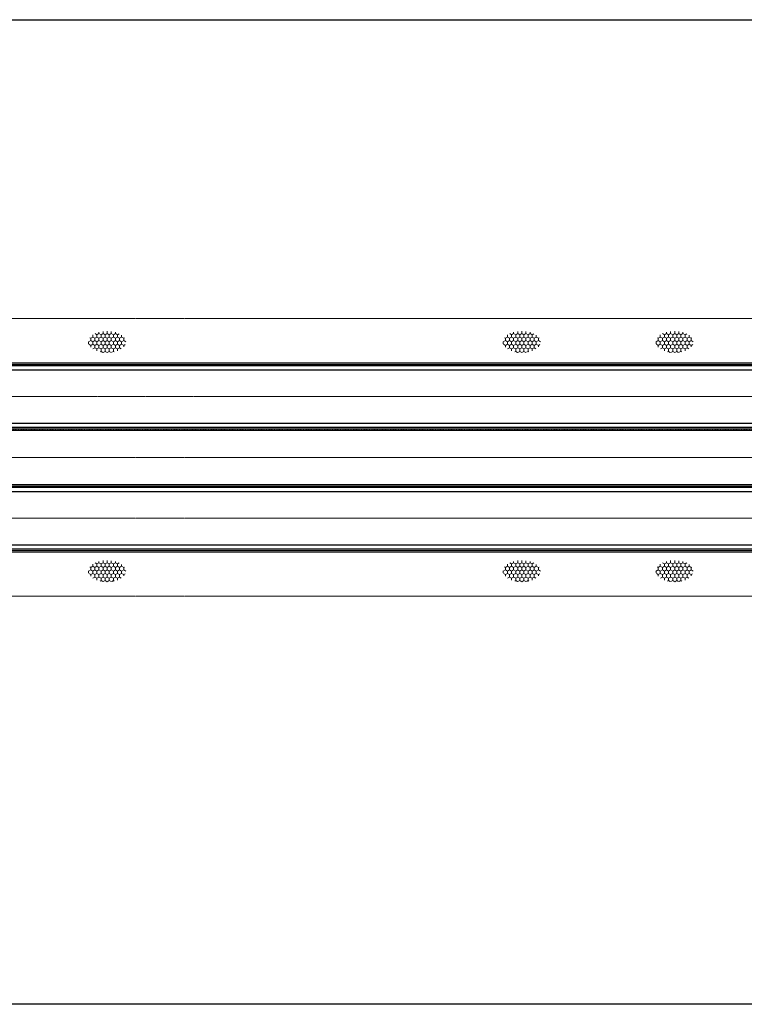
# Model space of a CAD drawing. Header units: inches. Extents: x -204116 to 930598, y -391373 to 256461.
# Tile 42 of 225: x -39722 to -20683, y 24836 to 50728. Entities that reach past the tile are written whole.
import ezdxf
from ezdxf.lldxf.tags import DXFTag

# ---------------------------------------------------------------- set-up
doc = ezdxf.new("R2010")
doc.units = ezdxf.units.IN
doc.header["$LTSCALE"] = 10
doc.header["$MEASUREMENT"] = 0
for name, pattern in [('CENTER', [2, 1.25, -0.25, 0.25, -0.25]), ('CONTINOUS', [0]), ('HIDDEN', [0.375, 0.25, -0.125])]:
    doc.linetypes.add(name, pattern=pattern)
doc.layers.add('BELT', color=4, linetype='Continuous')
for name, color, linetype, lineweight in [('cen', 2, 'CENTER2', 25), ('HIDDEN', 1, 'HIDDEN', 25), ('HIDEN', 8, 'CONTINOUS', 9), ('OBJECT', 7, 'Continuous', 25)]:
    doc.layers.add(name, color=color, linetype=linetype, lineweight=lineweight)
tags = doc.linetypes.add('CENTER2', pattern=[1.125, 0.75, -0.125, 0.125, -0.125]).pattern_tags.tags
tags[10:11] = [DXFTag(74, 4), DXFTag(75, 0), DXFTag(340, '0'), DXFTag(46, 1.0), DXFTag(50, 0.0), DXFTag(44, 0.0), DXFTag(45, 0.0)]
tags[8:9] = [DXFTag(74, 4), DXFTag(75, 0), DXFTag(340, '0'), DXFTag(46, 1.0), DXFTag(50, 0.0), DXFTag(44, 0.0), DXFTag(45, 0.0)]
tags[6:7] = [DXFTag(74, 4), DXFTag(75, 0), DXFTag(340, '0'), DXFTag(46, 1.0), DXFTag(50, 0.0), DXFTag(44, 0.0), DXFTag(45, 0.0)]
tags[4:5] = [DXFTag(74, 4), DXFTag(75, 0), DXFTag(340, '0'), DXFTag(46, 1.0), DXFTag(50, 0.0), DXFTag(44, 0.0), DXFTag(45, 0.0)]

msp = doc.modelspace()

# ---------------------------------------------------------------- hatches: boundary and pattern name
at = {"layer": 'HIDEN', "lineweight": 5}
h = msp.add_hatch(dxfattribs=at)
h.set_pattern_fill('HONEY', color=8, scale=500, angle=-90, style=0)
h.set_pattern_definition([(90, (1138801.675, -1057681.14), (54.1265875, 93.75), [62.5, -125]), (330, (1138801.675, -1057681.14), (54.1265879, -93.7499998), [62.5, -125]), (30, (1138801.675, -1057681.14), (108.2531754, 2e-07), [-125, 62.5])])
edge = h.paths.add_edge_path()
edge.add_ellipse((-37427.3, 42254.9), major_axis=(-490.4, 0), ratio=0.5756047, start_angle=0, end_angle=360, ccw=False)
h = msp.add_hatch(dxfattribs=at)
h.set_pattern_fill('HONEY', color=8, scale=500, angle=-90, style=0)
h.set_pattern_definition([(90, (1149697.276, -1057681.14), (54.1265875, 93.75), [62.5, -125]), (330, (1149697.276, -1057681.14), (54.1265879, -93.7499998), [62.5, -125]), (30, (1149697.276, -1057681.14), (108.2531754, 2e-07), [-125, 62.5])])
edge = h.paths.add_edge_path()
edge.add_ellipse((-26531.7, 42254.9), major_axis=(-490.4, 0), ratio=0.5756047, start_angle=0, end_angle=360, ccw=False)
h = msp.add_hatch(dxfattribs=at)
h.set_pattern_fill('HONEY', color=8, scale=500, angle=-90, style=0)
h.set_pattern_definition([(90, (1153714.56, -1057681.14), (54.1265875, 93.75), [62.5, -125]), (330, (1153714.56, -1057681.14), (54.1265879, -93.7499998), [62.5, -125]), (30, (1153714.56, -1057681.14), (108.2531754, 2e-07), [-125, 62.5])])
edge = h.paths.add_edge_path()
edge.add_ellipse((-22514.4, 42254.9), major_axis=(-490.4, 0), ratio=0.5756047, start_angle=0, end_angle=360, ccw=False)
h = msp.add_hatch(dxfattribs=at)
h.set_pattern_fill('HONEY', color=8, scale=500, angle=-90, style=0)
h.set_pattern_definition([(90, (1138801.675, -1063708.806), (54.1265875, 93.75), [62.5, -125]), (330, (1138801.675, -1063708.806), (54.1265879, -93.7499998), [62.5, -125]), (30, (1138801.675, -1063708.806), (108.2531754, 2e-07), [-125, 62.5])])
edge = h.paths.add_edge_path()
edge.add_ellipse((-37427.3, 36227.3), major_axis=(-490.4, 0), ratio=0.5756047, start_angle=0, end_angle=360, ccw=False)
h = msp.add_hatch(dxfattribs=at)
h.set_pattern_fill('HONEY', color=8, scale=500, angle=-90, style=0)
h.set_pattern_definition([(90, (1149697.276, -1063708.806), (54.1265875, 93.75), [62.5, -125]), (330, (1149697.276, -1063708.806), (54.1265879, -93.7499998), [62.5, -125]), (30, (1149697.276, -1063708.806), (108.2531754, 2e-07), [-125, 62.5])])
edge = h.paths.add_edge_path()
edge.add_ellipse((-26531.7, 36227.3), major_axis=(-490.4, 0), ratio=0.5756047, start_angle=0, end_angle=360, ccw=False)
h = msp.add_hatch(dxfattribs=at)
h.set_pattern_fill('HONEY', color=8, scale=500, angle=-90, style=0)
h.set_pattern_definition([(90, (1153714.56, -1063708.806), (54.1265875, 93.75), [62.5, -125]), (330, (1153714.56, -1063708.806), (54.1265879, -93.7499998), [62.5, -125]), (30, (1153714.56, -1063708.806), (108.2531754, 2e-07), [-125, 62.5])])
edge = h.paths.add_edge_path()
edge.add_ellipse((-22514.4, 36227.3), major_axis=(-490.4, 0), ratio=0.5756047, start_angle=0, end_angle=360, ccw=False)

# ---------------------------------------------------------------- linework, layer by layer
at = {"color": 1, "linetype": 'CENTER', "lineweight": 0, "ltscale": 0.5}
for p, q in [((-180672.5, 42867.8, -4480163), (-3830.7, 42867.8, -4480163)), ((-200968.5, 40817.8, -4480163), (-12222.7, 40817.8, -4480163)), ((-191672.5, 39217.8, -4480163), (-3830.7, 39217.8, -4480163)), ((-189672.5, 37617.8, -59590.7), (-3830.7, 37617.8, -59590.7)), ((-180672.5, 35567.8, -4480163), (-3830.7, 35567.8, -4480163))]:
    msp.add_line(p, q, dxfattribs=at)
msp.add_lwpolyline([(-204115.6, 50727.7), (15569.3, 50727.7), (15569.3, 24836.1), (-204115.6, 24836.1)], close=True)
at = {"layer": 'BELT'}
for p, q in [((-191132.5, 41517.8, -5466773.1), (-13766.3, 41517.8, -8619276.8)), ((-191132.5, 40117.8, -5465387.2), (-13766.3, 40117.8, -8616758.7)), ((-189672.5, 38317.8, 8064038.2), (-5499.3, 38317.8, 445408.5)), ((-189672.5, 36917.8, 8063739.8), (-5499.3, 36917.8, 447846.3))]:
    msp.add_line(p, q, dxfattribs=at)
at = {"layer": 'cen', "linetype": 'CENTER2', "lineweight": 9, "ltscale": 0.01}
for p, q in [((-189872.1, 41662.8, -4480163), (-15488.4, 41662.8, -4480163)), ((-189872.1, 39972.8, -6092044.3), (-15488.4, 39972.8, -8607488.3)), ((-189672.5, 38462.8, 8170367.7), (-6796.4, 38462.8, 233656.2)), ((-189672.5, 36772.8, 8170367.8), (-6796.4, 36772.8, 233656.2))]:
    msp.add_line(p, q, dxfattribs=at)
at = {"layer": 'HIDDEN', "lineweight": 9, "ltscale": 0.01}
for p, q in [((-189872.1, 41697.1, -6092046.4), (-15488.4, 41697.1, -8607490.5)), ((-189872.1, 39938.5, -6092040.7), (-15488.4, 39938.5, -8607484.5)), ((-189672.5, 38497.1, 8170365.1), (-6796.4, 38497.1, 233654.1)), ((-189672.5, 36738.5, 8170371.1), (-6796.4, 36738.5, 233660.1))]:
    msp.add_line(p, q, dxfattribs=at)
at = {"layer": 'OBJECT'}
for p, q in [((-189872.1, 41702.8, -6092044.2), (-15488.4, 41702.8, -8607488.3)), ((-15488.4, 41627.8, -8607488.3), (-189872.1, 41627.8, -6092044.2)), ((-15488.4, 40007.8, -8607484.5), (-189872.1, 40007.8, -6092040.7)), ((-189872.1, 39932.8, -6092040.7), (-15488.4, 39932.8, -8607484.5)), ((-189672.5, 38502.8, 8170367.2), (-6796.4, 38502.8, 233656.2)), ((-6796.4, 38427.8, 233656.2), (-189672.5, 38427.8, 8170367.2)), ((-6796.4, 36807.8, 233660.1), (-189672.5, 36807.8, 8170371.1)), ((-189672.5, 36732.8, 8170371.1), (-6796.4, 36732.8, 233660.1))]:
    msp.add_line(p, q, dxfattribs=at)

doc.saveas('drawing.dxf')
